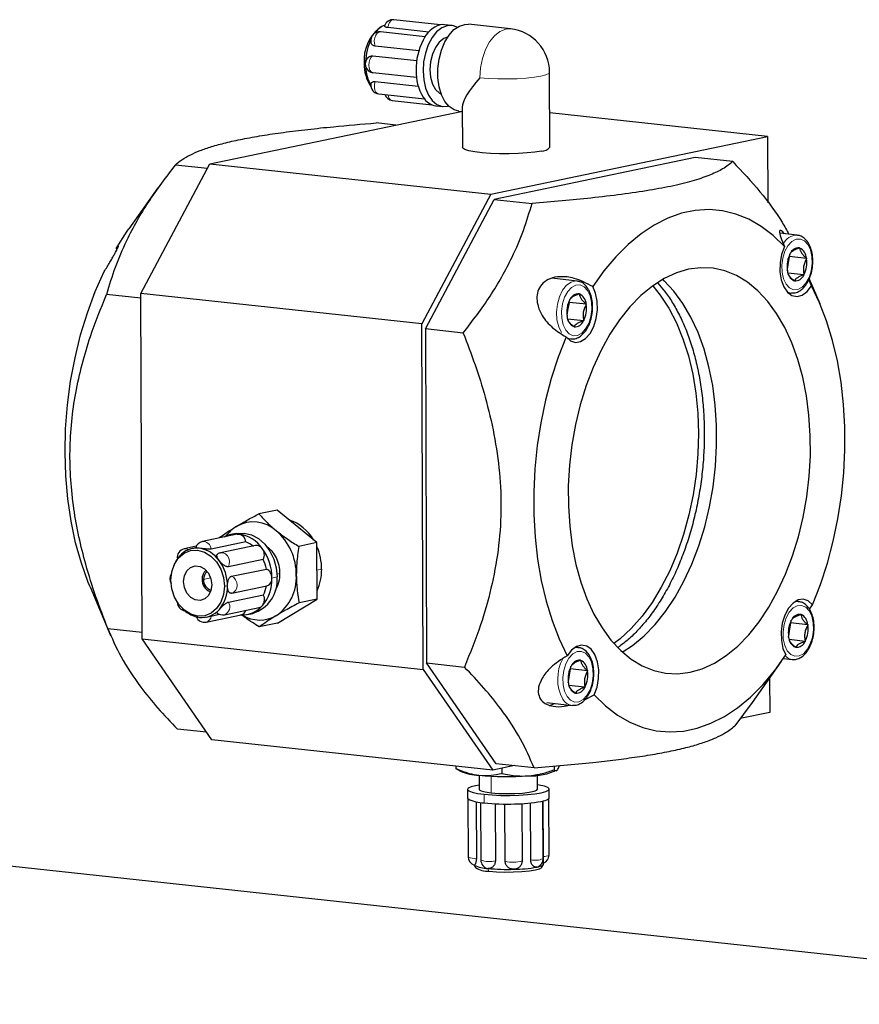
# Model space of a CAD drawing. Header units: millimetres. Extents: x 0 to 2100, y 0 to 1485.
# Tile 31 of 44: x 1498 to 1642, y 1140 to 1309. Entities that reach past the tile are written whole.
import ezdxf

# ---------------------------------------------------------------- set-up
doc = ezdxf.new("R2010")
doc.units = ezdxf.units.MM
doc.header["$LTSCALE"] = 5

msp = doc.modelspace()

# ---------------------------------------------------------------- linework, layer by layer
at = {"color": 7, "linetype": 'Continuous', "lineweight": 25}
for p, q in [((1569.842, 1308.026), (1561.807, 1308.897)), ((1559.644, 1307.667), (1559.284, 1307.443)), ((1567.185, 1305.991), (1559.502, 1306.824)), ((1567.79, 1306.778), (1560.773, 1307.539)), ((1571.738, 1307.918), (1570.531, 1308.049)), ((1581.845, 1307.325), (1574.607, 1308.11)), ((1566.089, 1303.561), (1558.593, 1304.374)), ((1558.202, 1302.698), (1565.729, 1301.882)), ((1565.69, 1298.99), (1558.212, 1299.8)), ((1588.582, 1287.045), (1588.537, 1299.895)), ((1558.615, 1298.29), (1565.985, 1297.491)), ((1559.205, 1296.153), (1567.065, 1295.3)), ((1561.522, 1295.042), (1568.353, 1294.301)), ((1530.189, 1284.161), (1573.365, 1293.157)), ((1569.022, 1294.131), (1570.229, 1294)), ((1572.99, 1293.198), (1573.561, 1293.136)), ((1573.558, 1293.882), (1573.582, 1286.993)), ((1625.984, 1288.833), (1588.562, 1292.89)), ((1562.128, 1290.816), (1558.766, 1291.18)), ((1578.448, 1278.928), (1625.984, 1288.833)), ((1625.984, 1288.833), (1626.023, 1277.496)), ((1613.509, 1285.245), (1579.046, 1278.064)), ((1619.993, 1284.541), (1613.509, 1285.245)), ((1518.375, 1261.915), (1530.189, 1284.161)), ((1524.303, 1283.999), (1529.788, 1283.404)), ((1530.189, 1284.161), (1578.448, 1278.928)), ((1521.296, 1280.031), (1516.331, 1273.009)), ((1578.448, 1278.928), (1566.633, 1256.683)), ((1567.231, 1255.818), (1579.046, 1278.064)), ((1579.046, 1278.064), (1585.53, 1277.361)), ((1631.065, 1271.925), (1628.096, 1272.247)), ((1514.412, 1269.966), (1514.158, 1269.632)), ((1514.158, 1269.632), (1514.265, 1269.444)), ((1631.442, 1269.724), (1631.473, 1269.743)), ((1631.473, 1269.743), (1631.496, 1269.709)), ((1629.695, 1268.259), (1629.463, 1266.839)), ((1629.649, 1268.329), (1629.695, 1268.259)), ((1632.671, 1267.937), (1629.695, 1268.259)), ((1629.802, 1268.656), (1629.811, 1268.709)), ((1629.811, 1268.709), (1629.842, 1268.728)), ((1632.648, 1267.971), (1632.671, 1267.937)), ((1632.671, 1267.937), (1632.662, 1267.883)), ((1629.463, 1266.839), (1629.336, 1266.067)), ((1593.251, 1264.046), (1588.907, 1264.517)), ((1629.346, 1265.868), (1629.355, 1265.921)), ((1629.369, 1265.834), (1629.346, 1265.868)), ((1632.206, 1265.096), (1629.471, 1265.392)), ((1632.206, 1265.096), (1632.175, 1265.076)), ((1632.215, 1265.149), (1632.206, 1265.096)), ((1633.51, 1263.247), (1633.04, 1264.294)), ((1634.971, 1260.145), (1633.133, 1264.499)), ((1630.544, 1264.061), (1630.521, 1264.095)), ((1630.575, 1264.081), (1630.544, 1264.061)), ((1518.377, 1261.115), (1512.488, 1261.754)), ((1566.633, 1256.683), (1518.375, 1261.915)), ((1518.582, 1202.607), (1518.375, 1261.915)), ((1593.628, 1261.845), (1593.659, 1261.864)), ((1593.659, 1261.864), (1593.682, 1261.83)), ((1629.452, 1262.042), (1629.987, 1261.984)), ((1591.881, 1260.38), (1591.648, 1258.96)), ((1591.834, 1260.45), (1591.881, 1260.38)), ((1594.857, 1260.058), (1591.881, 1260.38)), ((1591.988, 1260.776), (1591.997, 1260.83)), ((1591.997, 1260.83), (1592.028, 1260.849)), ((1594.834, 1260.092), (1594.857, 1260.058)), ((1594.857, 1260.058), (1594.848, 1260.004)), ((1591.648, 1258.96), (1591.522, 1258.188)), ((1591.532, 1257.989), (1591.541, 1258.042)), ((1591.554, 1257.955), (1591.532, 1257.989)), ((1594.392, 1257.217), (1591.657, 1257.513)), ((1566.841, 1197.375), (1566.633, 1256.683)), ((1567.231, 1255.818), (1567.432, 1198.487)), ((1573.715, 1255.115), (1567.231, 1255.818)), ((1592.729, 1256.182), (1592.707, 1256.216)), ((1592.761, 1256.202), (1592.729, 1256.182)), ((1594.392, 1257.217), (1594.36, 1257.197)), ((1594.4, 1257.27), (1594.392, 1257.217)), ((1591.638, 1254.163), (1592.173, 1254.105)), ((1541.757, 1224.732), (1538.643, 1224.083)), ((1548.611, 1219.139), (1541.757, 1224.732)), ((1534.93, 1220.573), (1528.937, 1219.324)), ((1534.719, 1220.706), (1533.827, 1220.521)), ((1536.414, 1219.291), (1530.421, 1218.042)), ((1538.064, 1218.641), (1532.071, 1217.393)), ((1548.611, 1219.139), (1545.497, 1218.491)), ((1548.645, 1209.438), (1548.611, 1219.139)), ((1527.89, 1218.504), (1525.815, 1218.071)), ((1527.794, 1218.242), (1527.198, 1218.118)), ((1524.092, 1215.354), (1524.003, 1215.142)), ((1539.387, 1216.261), (1533.394, 1215.012)), ((1533.937, 1213.361), (1539.93, 1214.609)), ((1509.665, 1211.526), (1513.187, 1203.18)), ((1533.416, 1208.928), (1539.409, 1210.177)), ((1533.947, 1210.463), (1533.992, 1210.471)), ((1533.992, 1210.471), (1539.985, 1211.72)), ((1541.825, 1205.328), (1548.645, 1209.438)), ((1548.645, 1209.438), (1545.531, 1208.789)), ((1631.285, 1209.02), (1630.751, 1209.078)), ((1633.173, 1207.693), (1633.702, 1208.485)), ((1525.528, 1207.822), (1525.694, 1207.664)), ((1529.646, 1206.37), (1531.871, 1206.834)), ((1532.71, 1206.767), (1538.703, 1208.016)), ((1536.683, 1206.815), (1537.574, 1207.001)), ((1631.663, 1206.818), (1631.694, 1206.838)), ((1631.694, 1206.838), (1631.716, 1206.804)), ((1529.587, 1205.514), (1535.58, 1206.763)), ((1541.825, 1205.328), (1538.711, 1204.679)), ((1629.915, 1205.354), (1629.683, 1203.933)), ((1629.869, 1205.423), (1629.915, 1205.354)), ((1632.891, 1205.031), (1629.915, 1205.354)), ((1630.023, 1205.75), (1630.032, 1205.803)), ((1630.032, 1205.803), (1630.063, 1205.823)), ((1512.689, 1204.423), (1518.578, 1203.784)), ((1629.683, 1203.933), (1629.557, 1203.161)), ((1632.869, 1205.065), (1632.891, 1205.031)), ((1632.891, 1205.031), (1632.883, 1204.978)), ((1518.582, 1202.607), (1566.841, 1197.375)), ((1530.536, 1185.314), (1518.582, 1202.607)), ((1629.567, 1202.962), (1629.575, 1203.016)), ((1629.589, 1202.928), (1629.567, 1202.962)), ((1632.426, 1202.19), (1629.691, 1202.487)), ((1632.426, 1202.19), (1632.395, 1202.171)), ((1632.435, 1202.243), (1632.426, 1202.19)), ((1593.471, 1201.141), (1592.936, 1201.199)), ((1630.764, 1201.156), (1630.742, 1201.19)), ((1630.795, 1201.175), (1630.764, 1201.156)), ((1567.432, 1198.487), (1573.916, 1197.784)), ((1579.385, 1181.194), (1567.432, 1198.487)), ((1593.848, 1198.939), (1593.88, 1198.959)), ((1593.88, 1198.959), (1593.902, 1198.925)), ((1623.365, 1191.675), (1628.304, 1198.662)), ((1628.707, 1199.241), (1630.207, 1199.078)), ((1566.841, 1197.375), (1578.794, 1180.082)), ((1592.101, 1197.475), (1591.869, 1196.054)), ((1592.055, 1197.544), (1592.101, 1197.475)), ((1595.077, 1197.152), (1592.101, 1197.475)), ((1592.208, 1197.871), (1592.217, 1197.924)), ((1592.217, 1197.924), (1592.248, 1197.944)), ((1595.054, 1197.186), (1595.077, 1197.152)), ((1595.077, 1197.152), (1595.068, 1197.098)), ((1591.869, 1196.054), (1591.742, 1195.282)), ((1591.752, 1195.083), (1591.761, 1195.137)), ((1591.775, 1195.049), (1591.752, 1195.083)), ((1626.31, 1195.84), (1626.33, 1189.986)), ((1594.612, 1194.311), (1591.877, 1194.607)), ((1592.95, 1193.277), (1592.927, 1193.311)), ((1592.981, 1193.296), (1592.95, 1193.277)), ((1594.612, 1194.311), (1594.581, 1194.291)), ((1594.621, 1194.364), (1594.612, 1194.311)), ((1588.05, 1191.67), (1592.393, 1191.199)), ((1594.635, 1192.212), (1596.197, 1192.991)), ((1623.351, 1191.685), (1620.332, 1187.672)), ((1626.33, 1189.986), (1621.282, 1188.934)), ((1529.657, 1186.586), (1524.642, 1187.129)), ((1578.794, 1180.082), (1530.536, 1185.314)), ((1714.745, 1139.888), (1316.61, 1183.056)), ((1572.454, 1180.769), (1572.456, 1180.391)), ((1572.625, 1180.271), (1572.456, 1180.391)), ((1572.613, 1180.249), (1573.262, 1179.895)), ((1582.508, 1180.855), (1578.794, 1180.082)), ((1585.869, 1180.491), (1579.385, 1181.194)), ((1580.347, 1180.405), (1580.35, 1179.535)), ((1589.346, 1180.785), (1589.348, 1180.159)), ((1576.46, 1179.206), (1576.468, 1176.788)), ((1586.468, 1176.823), (1586.46, 1179.242)), ((1574.468, 1176.781), (1574.473, 1175.298)), ((1588.473, 1175.347), (1588.468, 1176.83)), ((1574.535, 1175.159), (1574.569, 1165.205)), ((1587.432, 1164.879), (1587.397, 1174.778)), ((1587.48, 1165.285), (1587.446, 1174.79)), ((1588.447, 1165.501), (1588.413, 1175.208)), ((1575.939, 1174.655), (1575.973, 1164.984)), ((1576.706, 1174.53), (1576.74, 1164.667)), ((1579.196, 1174.312), (1579.23, 1164.505)), ((1580.923, 1164.447), (1580.889, 1174.264)), ((1583.788, 1174.33), (1583.822, 1164.523)), ((1585.317, 1164.664), (1585.283, 1174.446)), ((1575.571, 1163.796), (1575.826, 1163.364)), ((1587.204, 1163.404), (1587.49, 1163.896)), ((1587.513, 1163.976), (1587.512, 1164.288))]:
    msp.add_line(p, q, dxfattribs=at)
at = {"color": 8, "linetype": 'Continuous', "lineweight": 18}
for p, q in [((1542.248, 1213.851), (1541.76, 1213.749)), ((1549.414, 1214.58), (1548.628, 1214.416)), ((1529.134, 1212.826), (1530.349, 1213.079)), ((1541.777, 1213.243), (1540.885, 1213.057)), ((1533.248, 1211.721), (1532.719, 1211.684)), ((1578.487, 1179.049), (1578.497, 1176.186)), ((1577.309, 1175.938), (1577.314, 1174.456)), ((1577.948, 1163.212), (1578.121, 1162.754))]:
    msp.add_line(p, q, dxfattribs=at)
at = {"color": 8, "linetype": 'Continuous', "lineweight": 18, "flags": 128}
for points in [[(1560.773, 1307.539), (1560.884, 1308.027), (1561.082, 1308.444), (1561.344, 1308.743), (1561.64, 1308.889), (1561.807, 1308.897)], [(1558.593, 1304.374), (1558.474, 1304.81), (1558.453, 1305.306), (1558.534, 1305.805), (1558.706, 1306.249), (1558.951, 1306.59), (1559.24, 1306.787), (1559.502, 1306.824)], [(1576.581, 1298.941), (1576.687, 1300.614), (1577.011, 1302.249), (1577.537, 1303.765), (1578.238, 1305.086), (1579.08, 1306.146), (1580.02, 1306.89), (1581.011, 1307.283), (1581.845, 1307.325)], [(1558.212, 1299.8), (1557.933, 1299.929), (1557.706, 1300.214), (1557.558, 1300.62), (1557.505, 1301.103), (1557.554, 1301.607), (1557.699, 1302.075), (1557.924, 1302.453), (1558.202, 1302.698)], [(1588.537, 1299.895), (1588.406, 1299.683), (1587.91, 1299.438), (1587.069, 1299.215), (1585.926, 1299.025), (1584.538, 1298.877), (1582.975, 1298.779), (1581.314, 1298.735), (1579.639, 1298.749), (1578.035, 1298.818), (1576.581, 1298.941)], [(1559.205, 1296.153), (1558.987, 1296.226), (1558.741, 1296.464), (1558.565, 1296.837), (1558.481, 1297.301), (1558.499, 1297.805), (1558.615, 1298.29)], [(1629.137, 1263.492), (1628.698, 1264.406), (1628.447, 1265.522), (1628.403, 1266.75), (1628.571, 1267.99), (1628.936, 1269.143), (1629.468, 1270.113), (1630.126, 1270.824), (1630.855, 1271.217), (1631.597, 1271.26), (1632.291, 1270.95), (1632.881, 1270.313), (1633.319, 1269.399), (1633.57, 1268.282), (1633.614, 1267.054), (1633.446, 1265.814), (1633.082, 1264.662), (1632.549, 1263.691), (1631.891, 1262.981), (1631.162, 1262.588), (1630.421, 1262.545), (1629.727, 1262.854), (1629.137, 1263.492)], [(1590.584, 1255.2), (1590.104, 1256.188), (1589.816, 1257.39), (1589.744, 1258.717), (1589.891, 1260.071), (1590.248, 1261.351), (1590.788, 1262.462), (1591.47, 1263.322), (1592.244, 1263.867), (1593.053, 1264.056), (1593.209, 1264.05)], [(1591.322, 1255.613), (1590.884, 1256.527), (1590.633, 1257.643), (1590.589, 1258.871), (1590.756, 1260.111), (1591.121, 1261.264), (1591.654, 1262.234), (1592.312, 1262.945), (1593.041, 1263.338), (1593.782, 1263.381), (1594.476, 1263.071), (1595.066, 1262.433), (1595.505, 1261.52), (1595.756, 1260.403), (1595.799, 1259.175), (1595.632, 1257.935), (1595.267, 1256.783), (1594.734, 1255.812), (1594.077, 1255.102), (1593.348, 1254.709), (1592.606, 1254.666), (1591.912, 1254.975), (1591.322, 1255.613)], [(1630.04, 1261.979), (1629.786, 1262.018), (1629.291, 1262.211)], [(1592.226, 1254.1), (1591.972, 1254.139), (1591.477, 1254.332)], [(1533.394, 1215.012), (1533.552, 1215.456), (1533.576, 1215.952), (1533.463, 1216.446), (1533.226, 1216.88), (1532.893, 1217.205), (1532.5, 1217.385), (1532.094, 1217.397), (1532.071, 1217.393)], [(1533.992, 1210.471), (1534.324, 1210.609), (1534.629, 1210.907), (1534.826, 1211.323), (1534.893, 1211.809), (1534.822, 1212.31), (1534.622, 1212.768), (1534.315, 1213.133), (1533.937, 1213.361)], [(1630.557, 1208.947), (1631.088, 1209.03), (1631.244, 1209.024)], [(1629.357, 1200.586), (1628.919, 1201.5), (1628.667, 1202.617), (1628.624, 1203.845), (1628.791, 1205.085), (1629.156, 1206.237), (1629.689, 1207.208), (1630.346, 1207.918), (1631.076, 1208.311), (1631.817, 1208.354), (1632.511, 1208.045), (1633.101, 1207.407), (1633.539, 1206.493), (1633.791, 1205.377), (1633.834, 1204.149), (1633.667, 1202.908), (1633.302, 1201.756), (1632.769, 1200.786), (1632.112, 1200.075), (1631.382, 1199.682), (1630.641, 1199.639), (1629.947, 1199.949), (1629.357, 1200.586)], [(1591.543, 1192.707), (1591.104, 1193.621), (1590.853, 1194.737), (1590.809, 1195.965), (1590.977, 1197.206), (1591.342, 1198.358), (1591.874, 1199.329), (1592.532, 1200.039), (1593.261, 1200.432), (1594.003, 1200.475), (1594.697, 1200.166), (1595.287, 1199.528), (1595.725, 1198.614), (1595.976, 1197.498), (1596.02, 1196.27), (1595.853, 1195.029), (1595.488, 1193.877), (1594.955, 1192.907), (1594.297, 1192.196), (1593.568, 1191.803), (1592.827, 1191.76), (1592.133, 1192.07), (1591.543, 1192.707)], [(1592.742, 1201.068), (1593.273, 1201.151), (1593.429, 1201.145)]]:
    msp.add_lwpolyline(points, dxfattribs=at)
at = {"color": 7, "linetype": 'Continuous', "lineweight": 25, "flags": 128}
for points in [[(1572.684, 1307.616), (1571.885, 1307.898), (1570.959, 1307.879), (1570.034, 1307.512), (1569.157, 1306.817), (1568.371, 1305.829), (1567.716, 1304.596), (1567.225, 1303.181), (1566.923, 1301.654), (1566.824, 1300.093)], [(1572.99, 1293.198), (1572.173, 1293.423), (1571.319, 1293.997), (1570.581, 1294.882), (1569.993, 1296.036), (1569.583, 1297.407), (1569.371, 1298.929), (1569.365, 1300.532), (1569.567, 1302.141), (1569.966, 1303.68), (1570.545, 1305.078), (1571.276, 1306.269), (1572.125, 1307.197), (1573.052, 1307.82), (1574.014, 1308.107), (1574.607, 1308.11)], [(1570.531, 1308.049), (1570.16, 1308.061), (1569.752, 1308.009)], [(1571.027, 1305.913), (1570.362, 1305.672), (1569.601, 1305.063), (1568.943, 1304.149), (1568.436, 1302.998), (1568.118, 1301.697), (1568.012, 1300.34)], [(1566.824, 1300.093), (1566.933, 1298.575), (1567.246, 1297.176), (1567.746, 1295.968), (1568.409, 1295.009), (1569.2, 1294.349), (1570.081, 1294.021), (1571.007, 1294.04), (1571.218, 1294.093)], [(1568.012, 1300.34), (1568.127, 1299.03), (1568.454, 1297.862), (1568.968, 1296.925), (1569.632, 1296.286), (1569.964, 1296.111)], [(1587.114, 1286.365), (1586.015, 1286.181), (1584.686, 1286.036), (1583.187, 1285.936), (1581.591, 1285.888), (1579.97, 1285.892), (1578.402, 1285.949), (1576.959, 1286.057), (1575.708, 1286.209), (1574.709, 1286.399), (1574.008, 1286.618), (1573.638, 1286.855), (1573.582, 1286.993)], [(1628.87, 1269.96), (1626.937, 1271.839), (1624.892, 1273.404), (1622.75, 1274.64), (1620.528, 1275.54), (1618.243, 1276.095), (1615.915, 1276.302), (1613.559, 1276.159), (1611.196, 1275.666), (1608.843, 1274.829), (1606.519, 1273.652), (1604.242, 1272.147), (1602.03, 1270.323), (1599.9, 1268.196), (1597.868, 1265.782), (1595.951, 1263.1)], [(1514.158, 1269.632), (1516.039, 1272.59), (1516.331, 1273.009)], [(1628.87, 1269.96), (1628.379, 1268.618), (1628.109, 1267.145), (1628.08, 1265.651), (1628.295, 1264.249), (1628.737, 1263.042), (1629.373, 1262.122), (1630.155, 1261.557), (1631.026, 1261.39), (1631.919, 1261.633), (1632.768, 1262.268), (1633.51, 1263.247)], [(1612.412, 1266.071), (1610.309, 1265.456), (1608.228, 1264.491), (1606.192, 1263.188), (1604.221, 1261.559), (1602.335, 1259.621), (1600.553, 1257.395), (1598.895, 1254.903), (1597.376, 1252.17), (1596.013, 1249.225), (1594.82, 1246.098), (1593.808, 1242.821), (1592.989, 1239.427), (1592.37, 1235.952), (1591.958, 1232.431), (1591.757, 1228.9), (1591.769, 1225.395), (1591.995, 1221.953), (1592.431, 1218.608), (1593.073, 1215.396), (1593.915, 1212.349), (1594.948, 1209.497), (1596.162, 1206.872), (1597.543, 1204.499), (1599.079, 1202.402), (1600.752, 1200.604), (1602.547, 1199.123), (1604.443, 1197.974), (1606.423, 1197.168), (1608.466, 1196.715), (1610.55, 1196.618), (1612.655, 1196.879), (1614.758, 1197.495), (1616.838, 1198.459), (1618.875, 1199.763), (1620.846, 1201.391), (1622.732, 1203.329), (1624.513, 1205.555), (1626.172, 1208.047), (1627.69, 1210.78), (1629.053, 1213.725), (1630.247, 1216.852), (1631.258, 1220.129), (1632.078, 1223.523), (1632.697, 1226.998), (1633.109, 1230.52), (1633.31, 1234.05), (1633.297, 1237.555), (1633.072, 1240.997), (1632.636, 1244.342), (1631.994, 1247.554), (1631.151, 1250.602), (1630.118, 1253.453), (1628.905, 1256.078), (1627.523, 1258.452), (1625.988, 1260.548), (1624.314, 1262.346), (1622.52, 1263.827), (1620.623, 1264.976), (1618.643, 1265.782), (1616.601, 1266.235), (1614.517, 1266.332), (1612.412, 1266.071)], [(1629.463, 1266.839), (1629.398, 1266.521), (1629.32, 1266.247)], [(1509.665, 1211.526), (1509.351, 1212.288), (1508.166, 1215.601), (1507.18, 1219.117), (1506.401, 1222.809), (1505.835, 1226.646), (1505.489, 1230.595), (1505.363, 1234.625), (1505.46, 1238.7), (1505.779, 1242.788), (1506.316, 1246.854), (1507.068, 1250.865), (1508.028, 1254.788), (1509.189, 1258.589), (1510.54, 1262.237), (1512.07, 1265.701)], [(1601.021, 1200.355), (1602.789, 1201.507), (1604.76, 1203.135), (1606.646, 1205.073), (1608.427, 1207.299), (1610.086, 1209.792), (1611.604, 1212.524), (1612.967, 1215.469), (1614.16, 1218.596), (1615.172, 1221.874), (1615.991, 1225.267), (1616.61, 1228.742), (1617.022, 1232.264), (1617.223, 1235.795), (1617.211, 1239.299), (1616.986, 1242.741), (1616.55, 1246.086), (1615.907, 1249.298), (1615.065, 1252.346), (1614.032, 1255.197), (1612.819, 1257.822), (1611.437, 1260.196), (1609.902, 1262.292), (1608.228, 1264.09), (1607.959, 1264.339)], [(1591.365, 1254.465), (1592.112, 1253.796), (1592.965, 1253.516), (1593.859, 1253.646), (1594.727, 1254.176), (1595.504, 1255.065), (1596.133, 1256.249), (1596.565, 1257.638), (1596.77, 1259.128), (1596.731, 1260.607), (1596.451, 1261.965), (1595.951, 1263.1)], [(1606.252, 1263.231), (1607.551, 1261.62), (1609.011, 1259.382), (1610.31, 1256.88), (1611.435, 1254.138), (1612.374, 1251.185), (1613.117, 1248.051), (1613.657, 1244.768), (1613.988, 1241.37), (1614.107, 1237.893)], [(1633.702, 1208.485), (1635.062, 1211.973), (1636.245, 1215.613), (1637.244, 1219.377), (1638.05, 1223.236), (1638.656, 1227.159), (1639.058, 1231.116), (1639.253, 1235.075), (1639.239, 1239.007), (1639.017, 1242.879), (1638.587, 1246.663), (1637.955, 1250.328), (1637.123, 1253.845), (1636.1, 1257.188), (1634.892, 1260.33), (1633.51, 1263.247)], [(1591.648, 1258.96), (1591.583, 1258.642), (1591.506, 1258.368)], [(1591.365, 1254.465), (1590.005, 1250.977), (1588.821, 1247.337), (1587.823, 1243.573), (1587.017, 1239.714), (1586.411, 1235.791), (1586.009, 1231.834), (1585.814, 1227.875), (1585.828, 1223.943), (1586.05, 1220.071), (1586.479, 1216.287), (1587.112, 1212.622), (1587.943, 1209.105), (1588.967, 1205.762), (1590.174, 1202.62), (1591.557, 1199.704)], [(1614.107, 1237.893), (1614.013, 1234.37), (1613.706, 1230.84), (1613.19, 1227.337), (1612.469, 1223.898), (1611.553, 1220.558), (1610.449, 1217.352), (1609.169, 1214.312), (1607.726, 1211.47), (1606.136, 1208.854), (1604.414, 1206.491), (1602.578, 1204.407), (1600.647, 1202.622), (1599.592, 1201.803)], [(1534.719, 1220.706), (1534.87, 1220.735), (1536.122, 1220.773), (1537.376, 1220.464), (1538.568, 1219.823), (1539.638, 1218.883), (1540.533, 1217.69), (1541.209, 1216.306), (1541.63, 1214.798), (1541.777, 1213.243)], [(1534.93, 1220.573), (1535.027, 1220.588), (1535.231, 1220.587)], [(1523.531, 1212.68), (1523.683, 1214.124), (1524.137, 1215.436), (1524.863, 1216.526), (1525.811, 1217.32), (1526.917, 1217.764), (1528.105, 1217.828), (1529.295, 1217.506), (1530.405, 1216.822), (1531.359, 1215.822), (1532.093, 1214.574), (1532.557, 1213.162), (1532.719, 1211.684)], [(1525.712, 1212.444), (1525.854, 1213.442), (1526.27, 1214.289), (1526.909, 1214.881), (1527.696, 1215.148), (1528.534, 1215.057), (1529.322, 1214.62), (1529.967, 1213.888), (1530.389, 1212.951), (1530.538, 1211.921)], [(1532.719, 1211.684), (1532.567, 1210.24), (1532.113, 1208.928), (1531.387, 1207.838), (1530.439, 1207.044), (1529.333, 1206.6), (1528.145, 1206.537), (1526.955, 1206.858), (1525.845, 1207.542), (1524.891, 1208.542), (1524.157, 1209.791), (1523.693, 1211.202), (1523.531, 1212.68)], [(1530.538, 1211.921), (1530.396, 1210.922), (1529.98, 1210.076), (1529.34, 1209.483), (1528.554, 1209.216), (1527.716, 1209.307), (1526.927, 1209.745), (1526.283, 1210.477), (1525.861, 1211.414), (1525.712, 1212.444)], [(1633.702, 1208.485), (1632.954, 1209.154), (1632.102, 1209.434), (1631.208, 1209.304), (1630.34, 1208.775), (1629.563, 1207.885), (1628.934, 1206.701), (1628.501, 1205.312), (1628.297, 1203.823), (1628.336, 1202.343), (1628.616, 1200.985), (1629.116, 1199.85)], [(1629.683, 1203.933), (1629.618, 1203.615), (1629.54, 1203.341)], [(1596.197, 1192.991), (1596.688, 1194.332), (1596.958, 1195.805), (1596.986, 1197.299), (1596.772, 1198.701), (1596.33, 1199.908), (1595.694, 1200.828), (1594.912, 1201.393), (1594.041, 1201.56), (1593.148, 1201.317), (1592.298, 1200.683), (1591.557, 1199.704)], [(1596.197, 1192.991), (1598.13, 1191.111), (1600.175, 1189.547), (1602.317, 1188.31), (1604.539, 1187.41), (1606.823, 1186.855), (1609.152, 1186.648), (1611.507, 1186.791), (1613.871, 1187.284), (1616.224, 1188.121), (1618.548, 1189.298), (1620.825, 1190.803), (1623.037, 1192.627), (1625.167, 1194.754), (1627.199, 1197.168), (1629.116, 1199.85)], [(1591.869, 1196.054), (1591.804, 1195.736), (1591.726, 1195.462)], [(1588.454, 1191.178), (1588.608, 1191.204), (1589.389, 1191.525)], [(1576.466, 1177.529), (1575.838, 1177.416), (1575.054, 1177.207), (1574.591, 1176.979), (1574.473, 1176.742), (1574.706, 1176.508), (1575.278, 1176.289), (1576.16, 1176.096), (1577.309, 1175.938)], [(1576.468, 1176.788), (1576.483, 1176.729), (1576.795, 1176.52), (1577.485, 1176.334), (1578.497, 1176.186)], [(1577.309, 1175.938), (1578.666, 1175.824), (1580.164, 1175.759), (1581.727, 1175.747), (1583.277, 1175.787), (1584.736, 1175.879), (1586.032, 1176.017), (1587.098, 1176.195), (1587.883, 1176.403), (1588.346, 1176.631), (1588.463, 1176.868), (1588.231, 1177.102), (1587.659, 1177.321), (1586.776, 1177.514), (1586.466, 1177.564)], [(1578.497, 1176.186), (1579.751, 1176.088), (1581.143, 1176.049), (1582.562, 1176.07), (1583.892, 1176.151), (1585.026, 1176.285), (1585.872, 1176.462), (1586.361, 1176.666), (1586.468, 1176.823)], [(1574.473, 1175.298), (1574.483, 1175.244), (1574.551, 1175.141)], [(1587.104, 1174.712), (1587.484, 1174.8), (1587.807, 1174.893), (1588.069, 1174.99), (1588.267, 1175.09), (1588.4, 1175.193), (1588.466, 1175.296), (1588.473, 1175.347)], [(1578.121, 1162.754), (1579.426, 1162.649), (1580.873, 1162.599), (1582.364, 1162.609), (1583.796, 1162.676), (1585.074, 1162.797), (1586.109, 1162.963), (1586.831, 1163.163), (1587.19, 1163.383), (1587.204, 1163.404)], [(1586.339, 1163.432), (1586.665, 1163.507), (1586.942, 1163.587), (1587.166, 1163.67), (1587.336, 1163.756), (1587.45, 1163.844), (1587.507, 1163.933), (1587.513, 1163.976)]]:
    msp.add_lwpolyline(points, dxfattribs=at)
at = {"color": 7, "linetype": 'Continuous', "lineweight": 25}
for centre, radius, start, end in [((1561.645, 1307.406), 1.5, 83.81187, 162.59804), ((1563.675, 1302.03), 6.97, 129.05338, 184.94438), ((1559.34, 1305.332), 1.5, 83.81187, 191.12336), ((1561.651, 1304.383), 3.837, 111.42549, 145.11897), ((1571.178, 1303.474), 4.754, 107.45283, 156.49584), ((1581.037, 1299.869), 7.5, 0.20076, 83.81187), ((1566.542, 1301.458), 9.578, 155.20677, 178.26489), ((1576.72, 1300.346), 11.103, 153.09522, 180.63127), ((1558.396, 1301.289), 1.5, 126.81737, 260.90689), ((1563.095, 1301.114), 6.372, 177.16539, 215.05121), ((1564.11, 1301.069), 7.136, 182.188, 208.97291), ((1573.969, 1299.964), 8.355, 178.21795, 211.6074), ((1559.367, 1297.644), 1.5, 172.04482, 263.81187), ((1561.684, 1296.533), 1.5, 199.29365, 263.81187), ((1569.451, 1297.116), 3.015, 210.51529, 261.83236), ((1587.178, 1288.151), 1.787, 267.95946, 321.78255), ((1631.305, 1268.162), 1.568, 84.96245, 158.81698), ((1630.606, 1267.868), 2.045, 2.86753, 64.20583), ((1633.903, 1266.581), 4.595, 153.16097, 188.25182), ((1625.385, 1267.515), 4.134, 350.58998, 5.40948), ((1628.115, 1267.224), 4.595, 333.16097, 8.25182), ((1631.411, 1265.936), 2.045, 182.86753, 244.20583), ((1630.713, 1265.643), 1.568, 264.96245, 338.81698), ((1593.49, 1260.283), 1.568, 84.96245, 158.81698), ((1592.792, 1259.989), 2.045, 2.86753, 64.20583), ((1596.088, 1258.702), 4.595, 153.16097, 188.25182), ((1587.57, 1259.636), 4.134, 350.58998, 5.40948), ((1590.3, 1259.345), 4.595, 333.16097, 8.25182), ((1593.597, 1258.057), 2.045, 182.86753, 244.20583), ((1592.898, 1257.764), 1.568, 264.96245, 338.81698), ((1537.689, 1216.841), 5.863, 47.9094, 119.71434), ((1541.542, 1215.917), 7.46, 29.80235, 71.77318), ((1534.739, 1216.146), 4.468, 83.68136, 117.78463), ((1538.081, 1216.555), 6.31, 121.51437, 144.19618), ((1534.932, 1219.126), 1.492, 6.3641, 78.42028), ((1534.383, 1214.747), 5.901, 34.96417, 81.7384), ((1535.06, 1213.64), 10.003, 359.4609, 49.02821), ((1529.243, 1217.856), 1.5, 101.76984, 165.38494), ((1534.444, 1214.642), 5.05, 49.66372, 67.03885), ((1538.238, 1217.476), 1.178, 33.63688, 98.5192), ((1526.121, 1216.603), 1.5, 101.76984, 189.38509), ((1527.999, 1214.249), 3.947, 84.15623, 139.57905), ((1527.674, 1213.169), 5.058, 34.96417, 81.7384), ((1532.377, 1215.924), 1.5, 101.76984, 123.39948), ((1537.796, 1217.059), 1.78, 333.35174, 36.92777), ((1532.312, 1213.05), 8.574, 0.0494, 36.32567), ((1536.473, 1213.939), 5.775, 359.12364, 53.75677), ((1539.423, 1214.536), 9.991, 0.24831, 23.09799), ((1528.96, 1213.338), 5.269, 138.80935, 157.50205), ((1525.899, 1211.715), 7.349, 0.0494, 36.32567), ((1532.628, 1213.125), 7.451, 11.48955, 24.88552), ((1524.839, 1212.899), 1.5, 144.68389, 211.19513), ((1530.757, 1212.954), 1.867, 129.54494, 183.1265), ((1530.702, 1212.916), 1.571, 126.79087, 183.30873), ((1539.238, 1213.113), 1.648, 358.05342, 65.19039), ((1537.087, 1213.725), 5.163, 328.12402, 1.39498), ((1540.782, 1214.45), 8.634, 335.53381, 0.86143), ((1531.013, 1212.742), 2.123, 177.03999, 251.26985), ((1530.92, 1212.727), 1.788, 176.83414, 253.80487), ((1535.832, 1212.71), 5.969, 286.9757, 5.12788), ((1533.838, 1212.858), 7.051, 320.18812, 1.62099), ((1539.615, 1212.941), 1.276, 286.86947, 5.23412), ((1537.197, 1213.124), 7.877, 304.59998, 3.06928), ((1527.207, 1211.55), 6.044, 320.18812, 1.62099), ((1537.919, 1209.38), 1.69, 322.18033, 28.14924), ((1533.974, 1212.918), 6.087, 333.237, 348.57211), ((1526.148, 1208.914), 1.5, 180.20076, 262.766), ((1529.101, 1211.126), 4.857, 225.4587, 262.21001), ((1528.845, 1210.239), 3.947, 264.15623, 319.57905), ((1532.404, 1208.236), 1.5, 231.71631, 281.76984), ((1535.746, 1211.332), 4.608, 266.21207, 319.57106), ((1535.307, 1207.857), 1.128, 284.02306, 343.32257), ((1538.491, 1209), 1.006, 282.17392, 319.30187), ((1631.525, 1205.256), 1.568, 84.96245, 158.81698), ((1630.827, 1204.963), 2.045, 2.86753, 64.20583), ((1529.281, 1206.983), 1.5, 202.3961, 281.76984), ((1538.793, 1211.513), 5.659, 237.8481, 300.56076), ((1634.123, 1203.675), 4.595, 153.16097, 188.25182), ((1625.605, 1204.609), 4.134, 350.58998, 5.40948), ((1628.335, 1204.318), 4.595, 333.16097, 8.25182), ((1631.631, 1203.031), 2.045, 182.86753, 244.20583), ((1630.933, 1202.737), 1.568, 264.96245, 338.81698), ((1593.711, 1197.377), 1.568, 84.96245, 158.81698), ((1593.012, 1197.084), 2.045, 2.86753, 64.20583), ((1596.309, 1195.796), 4.595, 153.16097, 188.25182), ((1587.791, 1196.73), 4.134, 350.58998, 5.40948), ((1590.521, 1196.439), 4.595, 333.16097, 8.25182), ((1593.817, 1195.152), 2.045, 182.86753, 244.20583), ((1593.119, 1194.858), 1.568, 264.96245, 338.81698), ((1576.801, 1188.616), 9.412, 247.91542, 267.59406), ((1585.27, 1189.735), 10.647, 267.74813, 295.79155), ((1581.323, 1229.82), 50.846, 264.45001, 273.97934), ((1577.39, 1180.672), 6.216, 242.82974, 269.30204), ((1582.191, 1202.174), 27.898, 270.66148, 280.14148), ((1581.293, 1214.682), 40.422, 264.35163, 271.73085), ((1576.069, 1165.211), 1.5, 180.20076, 251.86129), ((1578.24, 1164.672), 1.5, 180.20076, 258.07922), ((1585.932, 1164.873), 1.5, 288.24334, 0.20076), ((1586.947, 1165.495), 1.5, 292.1473, 0.20076), ((1578.013, 1168.54), 5.328, 242.82974, 269.30204), ((1577.848, 1166.344), 3.601, 235.8458, 274.35161), ((1581.358, 1197.691), 34.648, 264.35163, 271.73085), ((1582.129, 1186.971), 23.912, 270.66148, 280.14148)]:
    msp.add_arc(centre, radius, start, end, dxfattribs=at)
at = {"color": 8, "linetype": 'Continuous', "lineweight": 18}
for centre, radius, start, end in [((1561.788, 1295.97), 0.966, 179.56169, 253.98342), ((1631.036, 1269.301), 2.629, 90.27028, 154.04016), ((1529.059, 1217.965), 1.365, 3.25495, 95.10385), ((1526.011, 1217.047), 1.042, 57.70181, 100.84309), ((1532.197, 1208.13), 1.456, 290.60797, 33.20795), ((1529.292, 1206.651), 1.175, 284.56901, 354.57579), ((1597.219, 1195.747), 7.285, 151.62909, 208.29235), ((1630.462, 1201.056), 1.993, 223.2392, 264.20256), ((1592.693, 1193.337), 2.157, 208.89671, 263.42594), ((1575.566, 1166.958), 2.016, 240.39526, 281.64724), ((1578.228, 1168.321), 3.946, 247.84674, 284.70948), ((1586.003, 1168.436), 3.834, 259.69583, 291.88522), ((1587.685, 1166.642), 1.373, 261.40445, 303.73579), ((1582.243, 1169.449), 5.173, 255.21968, 287.77856)]:
    msp.add_arc(centre, radius, start, end, dxfattribs=at)
at = {"color": 7, "linetype": 'Continuous', "lineweight": 25}
msp.add_ellipse((1581.037, 1299.869), major_axis=(7.289, 6.565), ratio=0.2550824, start_param=1.9833196, end_param=2.9173158, dxfattribs=at)
for points, knots in [([(1560.773, 1307.539), (1560.701, 1307.549), (1560.556, 1307.57), (1560.391, 1307.626), (1560.276, 1307.694), (1560.202, 1307.774), (1560.228, 1307.824), (1560.241, 1307.851)], [0, 0, 0, 0, 0.19711893, 0.39431914, 0.59141031, 0.78689872, 1, 1, 1, 1]), ([(1558.593, 1304.374), (1558.519, 1304.387), (1558.371, 1304.414), (1558.181, 1304.521), (1558.03, 1304.669), (1557.913, 1304.842), (1557.901, 1304.983), (1557.895, 1305.05)], [0, 0, 0, 0, 0.2050922, 0.410269, 0.6153324, 0.8187281, 1, 1, 1, 1]), ([(1557.5, 1302.487), (1557.51, 1302.496), (1557.583, 1302.562), (1557.744, 1302.636), (1557.972, 1302.707), (1558.126, 1302.701), (1558.202, 1302.698)], [0, 0, 0, 0, 0.0509957, 0.3673424, 0.6836706, 1, 1, 1, 1]), ([(1557.907, 1297.848), (1557.914, 1297.916), (1557.926, 1298.038), (1558.052, 1298.167), (1558.204, 1298.253), (1558.392, 1298.301), (1558.541, 1298.294), (1558.615, 1298.29)], [0, 0, 0, 0, 0.2371867, 0.426613, 0.6177492, 0.8088742, 1, 1, 1, 1]), ([(1524.303, 1283.999), (1524.652, 1284.29), (1525.352, 1284.873), (1526.783, 1285.686), (1528.49, 1286.437), (1530.477, 1287.127), (1532.902, 1287.795), (1535.793, 1288.435), (1539.124, 1289.029), (1542.876, 1289.582), (1546.992, 1290.086), (1552.25, 1290.638), (1556.289, 1290.974), (1558.766, 1291.18)], [0, 0, 0, 0, 0.096085, 0.1925753, 0.2729303, 0.3532618, 0.4361651, 0.5190555, 0.603222, 0.6874087, 0.7745307, 0.8616833, 1, 1, 1, 1]), ([(1619.993, 1284.541), (1619.474, 1284.123), (1618.526, 1283.359), (1616.286, 1282.278), (1613.521, 1281.304), (1610.021, 1280.403), (1605.764, 1279.599), (1600.968, 1278.893), (1595.891, 1278.294), (1590.717, 1277.786), (1587.259, 1277.503), (1585.53, 1277.361)], [0, 0, 0, 0, 0.1383552, 0.2525617, 0.3670342, 0.48094, 0.5895057, 0.6985826, 0.8073707, 0.9036698, 1, 1, 1, 1]), ([(1619.993, 1284.541), (1621.601, 1282.823), (1624.851, 1279.351), (1627.943, 1275.153), (1629.257, 1272.767), (1629.635, 1272.081)], [0, 0, 0, 0, 0.4109852, 0.8305902, 1, 1, 1, 1]), ([(1524.303, 1283.999), (1522.701, 1281.901), (1519.462, 1277.662), (1516.153, 1271.694), (1513.856, 1266.356), (1512.946, 1263.293), (1512.488, 1261.754)], [0, 0, 0, 0, 0.2926115, 0.59136, 0.794662, 1, 1, 1, 1]), ([(1573.715, 1255.115), (1575.317, 1257.213), (1578.556, 1261.452), (1581.865, 1267.42), (1584.162, 1272.758), (1585.072, 1275.821), (1585.53, 1277.361)], [0, 0, 0, 0, 0.2926115, 0.59136, 0.794662, 1, 1, 1, 1]), ([(1628.82, 1272.169), (1628.736, 1272.277), (1628.473, 1272.612), (1628.16, 1272.805), (1627.964, 1272.603), (1628.156, 1271.643), (1628.632, 1270.522), (1628.87, 1269.96)], [0, 0, 0, 0, 0.0701227, 0.2172582, 0.4293702, 0.713685, 1, 1, 1, 1]), ([(1630.056, 1262.004), (1630.275, 1261.996), (1630.767, 1261.98), (1631.507, 1262.321), (1632.222, 1262.918), (1632.843, 1263.776), (1633.33, 1264.844), (1633.647, 1266.052), (1633.772, 1267.317), (1633.698, 1268.56), (1633.424, 1269.709), (1632.955, 1270.699), (1632.325, 1271.412), (1631.651, 1271.84), (1631.198, 1271.877), (1631.009, 1271.893)], [0, 0, 0, 0, 0.0603238, 0.1351245, 0.2122828, 0.2931417, 0.3757192, 0.4582127, 0.5405883, 0.6231609, 0.7062255, 0.7901897, 0.8749536, 0.948072, 1, 1, 1, 1]), ([(1512.07, 1265.701), (1512.23, 1265.933), (1512.504, 1266.328), (1513.017, 1267.183), (1513.443, 1267.929), (1513.811, 1268.593), (1514.111, 1269.152), (1514.335, 1269.589), (1514.49, 1269.915), (1514.558, 1270.086), (1514.512, 1270.044), (1514.501, 1270.034)], [0, 0, 0, 0, 0.21467439, 0.36615177, 0.47998712, 0.5714537, 0.66336418, 0.74559323, 0.83065474, 0.95789538, 1, 1, 1, 1]), ([(1629.945, 1268.88), (1629.967, 1268.917), (1630.043, 1269.041), (1630.326, 1269.259), (1630.822, 1269.51), (1631.235, 1269.652), (1631.442, 1269.724)], [0, 0, 0, 0, 0.1231533, 0.4145329, 0.7058521, 1, 1, 1, 1]), ([(1631.496, 1269.709), (1631.51, 1269.579), (1631.537, 1269.319), (1631.755, 1268.875), (1632.139, 1268.412), (1632.478, 1268.118), (1632.648, 1267.971)], [0, 0, 0, 0, 0.2504496, 0.499793, 0.7494747, 1, 1, 1, 1]), ([(1632.662, 1267.883), (1632.549, 1267.675), (1632.323, 1267.258), (1632.122, 1266.555), (1632.087, 1265.831), (1632.172, 1265.377), (1632.215, 1265.149)], [0, 0, 0, 0, 0.2486828, 0.4983484, 0.7479623, 1, 1, 1, 1]), ([(1595.951, 1263.1), (1594.905, 1263.646), (1593.112, 1264.581), (1590.53, 1264.896), (1588.692, 1264.563), (1587.383, 1263.78), (1586.587, 1262.668), (1586.295, 1261.342), (1586.462, 1259.787), (1587.301, 1257.89), (1588.979, 1255.916), (1590.568, 1254.95), (1591.365, 1254.465)], [0, 0, 0, 0, 0.16347237, 0.28005298, 0.36913276, 0.4414327, 0.51407028, 0.5791747, 0.64576232, 0.74175576, 0.87042527, 1, 1, 1, 1]), ([(1630.521, 1264.095), (1630.352, 1264.242), (1630.015, 1264.536), (1629.653, 1264.956), (1629.547, 1265.202), (1629.504, 1265.304)], [0, 0, 0, 0, 0.3710541, 0.7408738, 1, 1, 1, 1]), ([(1632.175, 1265.076), (1631.971, 1265.006), (1631.561, 1264.865), (1631.06, 1264.615), (1630.724, 1264.345), (1630.625, 1264.169), (1630.575, 1264.081)], [0, 0, 0, 0, 0.24868277, 0.4983484, 0.7479623, 1, 1, 1, 1]), ([(1592.241, 1254.125), (1592.461, 1254.117), (1592.953, 1254.101), (1593.692, 1254.442), (1594.408, 1255.039), (1595.029, 1255.897), (1595.516, 1256.965), (1595.832, 1258.173), (1595.958, 1259.438), (1595.884, 1260.681), (1595.609, 1261.83), (1595.14, 1262.82), (1594.511, 1263.533), (1593.837, 1263.961), (1593.383, 1263.998), (1593.195, 1264.014)], [0, 0, 0, 0, 0.06032383, 0.13512454, 0.2122828, 0.29314169, 0.37571918, 0.45821269, 0.54058833, 0.62316087, 0.70622545, 0.79018971, 0.87495362, 0.94807204, 1, 1, 1, 1]), ([(1607.111, 1263.672), (1607.503, 1263.234), (1608.378, 1262.256), (1609.624, 1260.414), (1610.847, 1258.233), (1611.936, 1255.82), (1612.881, 1253.204), (1613.672, 1250.405), (1614.3, 1247.449), (1614.756, 1244.362), (1615.035, 1241.171), (1615.134, 1237.908), (1615.05, 1234.6), (1614.784, 1231.281), (1614.338, 1227.98), (1613.716, 1224.728), (1612.924, 1221.556), (1611.971, 1218.494), (1610.867, 1215.57), (1609.623, 1212.811), (1608.254, 1210.241), (1606.774, 1207.886), (1605.2, 1205.761), (1603.55, 1203.895), (1601.93, 1202.347), (1600.854, 1201.561), (1600.36, 1201.2)], [0, 0, 0, 0, 0.03432933, 0.07670594, 0.11891209, 0.16106465, 0.2032173, 0.24540791, 0.28765512, 0.32996282, 0.37232631, 0.41473619, 0.45718051, 0.49964604, 0.54211896, 0.58458282, 0.62702096, 0.6694192, 0.71176379, 0.75404215, 0.79624417, 0.83836459, 0.88040704, 0.92239048, 0.96435465, 1, 1, 1, 1]), ([(1512.689, 1204.423), (1511.995, 1206.223), (1510.604, 1209.832), (1508.959, 1215.094), (1507.695, 1220.142), (1506.805, 1224.995), (1506.275, 1229.939), (1506.139, 1234.957), (1506.436, 1239.941), (1507.142, 1244.901), (1508.241, 1249.769), (1509.936, 1255.476), (1511.518, 1259.367), (1512.488, 1261.754)], [0, 0, 0, 0, 0.09608497, 0.19257527, 0.27293027, 0.35326184, 0.43616512, 0.51905555, 0.60322196, 0.68740873, 0.77453071, 0.86168332, 1, 1, 1, 1]), ([(1592.13, 1261.001), (1592.153, 1261.038), (1592.229, 1261.162), (1592.512, 1261.38), (1593.008, 1261.631), (1593.421, 1261.773), (1593.628, 1261.845)], [0, 0, 0, 0, 0.1231533, 0.4145329, 0.7058521, 1, 1, 1, 1]), ([(1593.682, 1261.83), (1593.695, 1261.7), (1593.723, 1261.44), (1593.941, 1260.995), (1594.324, 1260.533), (1594.664, 1260.239), (1594.834, 1260.092)], [0, 0, 0, 0, 0.2504496, 0.499793, 0.7494747, 1, 1, 1, 1]), ([(1594.848, 1260.004), (1594.735, 1259.796), (1594.508, 1259.379), (1594.308, 1258.676), (1594.273, 1257.952), (1594.358, 1257.498), (1594.4, 1257.27)], [0, 0, 0, 0, 0.2486828, 0.4983484, 0.7479623, 1, 1, 1, 1]), ([(1592.707, 1256.216), (1592.538, 1256.363), (1592.201, 1256.656), (1591.839, 1257.077), (1591.733, 1257.323), (1591.69, 1257.424)], [0, 0, 0, 0, 0.3710541, 0.7408738, 1, 1, 1, 1]), ([(1594.36, 1257.197), (1594.156, 1257.127), (1593.747, 1256.986), (1593.246, 1256.736), (1592.91, 1256.466), (1592.81, 1256.29), (1592.761, 1256.202)], [0, 0, 0, 0, 0.2486828, 0.4983484, 0.7479623, 1, 1, 1, 1]), ([(1573.715, 1255.115), (1574.411, 1253.311), (1575.802, 1249.702), (1577.62, 1243.893), (1579.092, 1237.703), (1580.038, 1231.161), (1580.326, 1224.491), (1579.806, 1217.823), (1578.575, 1211.273), (1576.658, 1204.527), (1574.886, 1200.171), (1573.916, 1197.784)], [0, 0, 0, 0, 0.0963302, 0.1926293, 0.3014174, 0.4104943, 0.51906, 0.6329658, 0.7474383, 0.8616448, 1, 1, 1, 1]), ([(1534.782, 1221.934), (1535.427, 1222.312), (1536.633, 1223.019), (1538.005, 1223.745), (1538.643, 1224.083)], [0, 0, 0, 0, 0.5352511, 1, 1, 1, 1]), ([(1538.643, 1224.083), (1539.153, 1223.518), (1540.028, 1222.547), (1541.15, 1221.592), (1541.619, 1221.193)], [0, 0, 0, 0, 0.5819524, 1, 1, 1, 1]), ([(1531.824, 1219.973), (1532.33, 1220.336), (1533.199, 1220.958), (1534.316, 1221.646), (1534.782, 1221.934)], [0, 0, 0, 0, 0.5819524, 1, 1, 1, 1]), ([(1541.619, 1221.193), (1542.267, 1220.691), (1543.478, 1219.754), (1544.856, 1218.891), (1545.497, 1218.491)], [0, 0, 0, 0, 0.5352511, 1, 1, 1, 1]), ([(1528.401, 1218.175), (1528.26, 1218.189), (1527.979, 1218.216), (1527.808, 1218.224), (1527.797, 1218.231), (1527.794, 1218.234)], [0, 0, 0, 0, 0.4100892, 0.81830707, 1, 1, 1, 1]), ([(1530.421, 1218.042), (1530.361, 1218.033), (1530.24, 1218.013), (1530.008, 1218.009), (1529.752, 1218.02), (1529.386, 1218.054), (1528.899, 1218.116), (1528.567, 1218.155), (1528.401, 1218.175)], [0, 0, 0, 0, 0.1245943, 0.24924, 0.3738167, 0.4973804, 0.7481155, 1, 1, 1, 1]), ([(1531.82, 1216.068), (1531.72, 1216.212), (1531.52, 1216.501), (1531.414, 1216.804), (1531.415, 1216.995), (1531.46, 1217.104), (1531.524, 1217.152), (1531.553, 1217.173)], [0, 0, 0, 0, 0.29627392, 0.59119587, 0.73647506, 0.88306573, 1, 1, 1, 1]), ([(1545.497, 1218.491), (1545.355, 1217.533), (1545.11, 1215.888), (1545.077, 1214.236), (1545.063, 1213.546)], [0, 0, 0, 0, 0.5819524, 1, 1, 1, 1]), ([(1533.394, 1215.012), (1533.336, 1215.005), (1533.219, 1214.992), (1533.02, 1215.041), (1532.814, 1215.132), (1532.532, 1215.315), (1532.174, 1215.629), (1531.938, 1215.921), (1531.82, 1216.068)], [0, 0, 0, 0, 0.1245943, 0.24924, 0.3738167, 0.4973804, 0.7481155, 1, 1, 1, 1]), ([(1533.248, 1211.721), (1533.255, 1211.913), (1533.269, 1212.296), (1533.379, 1212.736), (1533.508, 1213.019), (1533.63, 1213.186), (1533.772, 1213.309), (1533.882, 1213.344), (1533.937, 1213.361)], [0, 0, 0, 0, 0.25188425, 0.5026191, 0.62613163, 0.75075913, 0.87537933, 1, 1, 1, 1]), ([(1545.063, 1213.546), (1545.093, 1212.671), (1545.148, 1211.038), (1545.41, 1209.502), (1545.531, 1208.789)], [0, 0, 0, 0, 0.5352511, 1, 1, 1, 1]), ([(1533.947, 1210.463), (1533.892, 1210.456), (1533.782, 1210.443), (1533.639, 1210.497), (1533.516, 1210.597), (1533.386, 1210.802), (1533.273, 1211.164), (1533.256, 1211.535), (1533.248, 1211.721)], [0, 0, 0, 0, 0.1245943, 0.24924, 0.3738167, 0.4973804, 0.7481155, 1, 1, 1, 1]), ([(1531.849, 1207.68), (1531.967, 1207.809), (1532.201, 1208.066), (1532.556, 1208.404), (1532.836, 1208.633), (1533.042, 1208.772), (1533.241, 1208.88), (1533.357, 1208.912), (1533.416, 1208.928)], [0, 0, 0, 0, 0.2518842, 0.5026191, 0.6261316, 0.7507591, 0.8753793, 1, 1, 1, 1]), ([(1545.531, 1208.789), (1544.734, 1208.366), (1543.363, 1207.639), (1542.169, 1206.934), (1541.67, 1206.64)], [0, 0, 0, 0, 0.5819524, 1, 1, 1, 1]), ([(1630.276, 1199.098), (1630.496, 1199.091), (1630.987, 1199.074), (1631.727, 1199.416), (1632.442, 1200.012), (1633.063, 1200.871), (1633.551, 1201.939), (1633.867, 1203.147), (1633.992, 1204.411), (1633.918, 1205.655), (1633.644, 1206.803), (1633.175, 1207.793), (1632.546, 1208.507), (1631.872, 1208.935), (1631.418, 1208.972), (1631.23, 1208.987)], [0, 0, 0, 0, 0.0603238, 0.1351245, 0.2122828, 0.2931417, 0.3757192, 0.4582127, 0.5405883, 0.6231609, 0.7062255, 0.7901897, 0.8749536, 0.948072, 1, 1, 1, 1]), ([(1531.478, 1207.063), (1531.471, 1207.067), (1531.444, 1207.081), (1531.452, 1207.16), (1531.551, 1207.335), (1531.749, 1207.565), (1531.849, 1207.68)], [0, 0, 0, 0, 0.0743894, 0.2570386, 0.6276698, 1, 1, 1, 1]), ([(1538.711, 1204.679), (1537.906, 1205.181), (1536.806, 1205.866), (1535.846, 1206.609), (1535.589, 1206.808)], [0, 0, 0, 0, 0.7327368, 1, 1, 1, 1]), ([(1630.165, 1205.974), (1630.188, 1206.011), (1630.263, 1206.136), (1630.546, 1206.353), (1631.043, 1206.605), (1631.455, 1206.747), (1631.663, 1206.818)], [0, 0, 0, 0, 0.1231533, 0.4145329, 0.7058521, 1, 1, 1, 1]), ([(1631.716, 1206.804), (1631.73, 1206.673), (1631.758, 1206.414), (1631.975, 1205.969), (1632.359, 1205.506), (1632.699, 1205.212), (1632.869, 1205.065)], [0, 0, 0, 0, 0.2504496, 0.499793, 0.7494747, 1, 1, 1, 1]), ([(1541.67, 1206.64), (1541.078, 1206.273), (1539.973, 1205.587), (1539.112, 1204.967), (1538.711, 1204.679)], [0, 0, 0, 0, 0.5352511, 1, 1, 1, 1]), ([(1512.689, 1204.423), (1513.382, 1202.803), (1514.781, 1199.53), (1517.863, 1194.894), (1521.21, 1190.732), (1523.495, 1188.334), (1524.642, 1187.129)], [0, 0, 0, 0, 0.2926115, 0.59136, 0.794662, 1, 1, 1, 1]), ([(1632.883, 1204.978), (1632.77, 1204.769), (1632.543, 1204.352), (1632.342, 1203.65), (1632.308, 1202.925), (1632.393, 1202.471), (1632.435, 1202.243)], [0, 0, 0, 0, 0.24868277, 0.4983484, 0.7479623, 1, 1, 1, 1]), ([(1630.742, 1201.19), (1630.573, 1201.337), (1630.236, 1201.63), (1629.873, 1202.051), (1629.768, 1202.297), (1629.724, 1202.398)], [0, 0, 0, 0, 0.3710541, 0.7408738, 1, 1, 1, 1]), ([(1632.395, 1202.171), (1632.191, 1202.1), (1631.782, 1201.959), (1631.281, 1201.709), (1630.944, 1201.44), (1630.845, 1201.264), (1630.795, 1201.175)], [0, 0, 0, 0, 0.2486828, 0.4983484, 0.7479623, 1, 1, 1, 1]), ([(1592.462, 1191.219), (1592.681, 1191.212), (1593.173, 1191.195), (1593.913, 1191.537), (1594.628, 1192.133), (1595.249, 1192.992), (1595.736, 1194.06), (1596.053, 1195.268), (1596.178, 1196.532), (1596.104, 1197.776), (1595.83, 1198.924), (1595.361, 1199.914), (1594.731, 1200.628), (1594.057, 1201.056), (1593.604, 1201.093), (1593.415, 1201.108)], [0, 0, 0, 0, 0.06032383, 0.13512454, 0.2122828, 0.29314169, 0.37571918, 0.45821269, 0.54058833, 0.62316087, 0.70622545, 0.79018971, 0.87495362, 0.94807204, 1, 1, 1, 1]), ([(1591.557, 1199.704), (1590.56, 1199.08), (1588.852, 1198.011), (1587.266, 1196.031), (1586.595, 1194.412), (1586.561, 1193.066), (1587.055, 1192.033), (1587.977, 1191.339), (1589.316, 1190.966), (1590.675, 1190.912), (1591.589, 1191.182), (1591.848, 1191.258)], [0, 0, 0, 0, 0.2096512, 0.3591643, 0.473408, 0.5661317, 0.6592885, 0.7427841, 0.8281818, 0.9512922, 1, 1, 1, 1]), ([(1592.351, 1198.095), (1592.373, 1198.132), (1592.449, 1198.257), (1592.732, 1198.474), (1593.228, 1198.726), (1593.641, 1198.868), (1593.848, 1198.939)], [0, 0, 0, 0, 0.1231533, 0.4145329, 0.7058521, 1, 1, 1, 1]), ([(1593.902, 1198.925), (1593.916, 1198.794), (1593.943, 1198.535), (1594.161, 1198.09), (1594.545, 1197.627), (1594.884, 1197.333), (1595.054, 1197.186)], [0, 0, 0, 0, 0.25044958, 0.49979305, 0.74947474, 1, 1, 1, 1]), ([(1585.869, 1180.491), (1585.177, 1182.111), (1583.777, 1185.384), (1580.695, 1190.02), (1577.348, 1194.181), (1575.064, 1196.579), (1573.916, 1197.784)], [0, 0, 0, 0, 0.29261146, 0.59135998, 0.79466203, 1, 1, 1, 1]), ([(1595.068, 1197.098), (1594.955, 1196.89), (1594.729, 1196.473), (1594.528, 1195.771), (1594.493, 1195.046), (1594.578, 1194.592), (1594.621, 1194.364)], [0, 0, 0, 0, 0.2486828, 0.4983484, 0.7479623, 1, 1, 1, 1]), ([(1592.927, 1193.311), (1592.758, 1193.457), (1592.421, 1193.751), (1592.059, 1194.172), (1591.953, 1194.418), (1591.91, 1194.519)], [0, 0, 0, 0, 0.3710541, 0.7408738, 1, 1, 1, 1]), ([(1594.581, 1194.291), (1594.377, 1194.221), (1593.967, 1194.08), (1593.467, 1193.83), (1593.13, 1193.561), (1593.031, 1193.384), (1592.981, 1193.296)], [0, 0, 0, 0, 0.24868277, 0.4983484, 0.7479623, 1, 1, 1, 1]), ([(1585.869, 1180.491), (1587.595, 1180.632), (1591.053, 1180.916), (1595.737, 1181.377), (1599.937, 1181.857), (1603.671, 1182.358), (1607.123, 1182.915), (1610.25, 1183.529), (1612.952, 1184.192), (1615.257, 1184.901), (1617.139, 1185.647), (1618.966, 1186.571), (1619.813, 1187.253), (1620.332, 1187.672)], [0, 0, 0, 0, 0.096085, 0.1925753, 0.2729303, 0.3532618, 0.4361651, 0.5190555, 0.603222, 0.6874087, 0.7745307, 0.8616833, 1, 1, 1, 1]), ([(1572.456, 1180.391), (1573.211, 1180.067), (1574.509, 1179.51), (1575.846, 1179.3), (1576.405, 1179.212)], [0, 0, 0, 0, 0.5819524, 1, 1, 1, 1]), ([(1584.852, 1179.097), (1585.667, 1179.197), (1587.191, 1179.386), (1588.664, 1179.914), (1589.348, 1180.159)], [0, 0, 0, 0, 0.5352511, 1, 1, 1, 1]), ([(1589.348, 1180.159), (1589.454, 1180.058), (1589.637, 1179.885), (1589.824, 1180.071), (1589.902, 1180.149)], [0, 0, 0, 0, 0.5819524, 1, 1, 1, 1]), ([(1589.902, 1180.149), (1590.003, 1180.304), (1590.111, 1180.472), (1590.215, 1180.833), (1590.223, 1180.859)], [0, 0, 0, 0, 0.9259451, 1, 1, 1, 1]), ([(1576.405, 1179.212), (1577.121, 1179.179), (1578.458, 1179.117), (1579.75, 1179.402), (1580.35, 1179.535)], [0, 0, 0, 0, 0.53525105, 1, 1, 1, 1]), ([(1580.35, 1179.535), (1581.211, 1179.352), (1582.69, 1179.038), (1584.214, 1179.079), (1584.852, 1179.097)], [0, 0, 0, 0, 0.5819524, 1, 1, 1, 1]), ([(1575.973, 1164.984), (1575.971, 1164.891), (1575.967, 1164.706), (1575.933, 1164.453), (1575.884, 1164.228), (1575.801, 1163.984), (1575.681, 1163.775), (1575.614, 1163.792), (1575.58, 1163.8)], [0, 0, 0, 0, 0.1245943, 0.24924, 0.3738167, 0.4973804, 0.7481155, 1, 1, 1, 1]), ([(1586.339, 1163.432), (1586.221, 1163.429), (1585.985, 1163.423), (1585.694, 1163.646), (1585.508, 1163.899), (1585.403, 1164.129), (1585.331, 1164.386), (1585.322, 1164.571), (1585.317, 1164.664)], [0, 0, 0, 0, 0.2518842, 0.5026191, 0.6261316, 0.7507591, 0.8753793, 1, 1, 1, 1]), ([(1587.508, 1164.288), (1587.509, 1164.309), (1587.512, 1164.363), (1587.502, 1164.535), (1587.492, 1164.754), (1587.482, 1165.008), (1587.481, 1165.192), (1587.48, 1165.285)], [0, 0, 0, 0, 0.1351169, 0.3498898, 0.5666014, 0.7833003, 1, 1, 1, 1]), ([(1579.23, 1164.505), (1579.225, 1164.412), (1579.216, 1164.226), (1579.132, 1163.965), (1579.006, 1163.728), (1578.78, 1163.465), (1578.419, 1163.225), (1578.105, 1163.216), (1577.948, 1163.212)], [0, 0, 0, 0, 0.1245943, 0.24924, 0.3738167, 0.4973804, 0.7481155, 1, 1, 1, 1]), ([(1582.405, 1163.06), (1582.215, 1163.076), (1581.835, 1163.108), (1581.424, 1163.375), (1581.173, 1163.654), (1581.034, 1163.899), (1580.941, 1164.167), (1580.929, 1164.354), (1580.923, 1164.447)], [0, 0, 0, 0, 0.25188425, 0.5026191, 0.62613163, 0.75075913, 0.87537933, 1, 1, 1, 1]), ([(1583.822, 1164.523), (1583.818, 1164.429), (1583.808, 1164.242), (1583.724, 1163.97), (1583.595, 1163.718), (1583.36, 1163.425), (1582.969, 1163.138), (1582.593, 1163.086), (1582.405, 1163.06)], [0, 0, 0, 0, 0.1245943, 0.24924, 0.3738167, 0.4973804, 0.7481155, 1, 1, 1, 1])]:
    msp.add_open_spline(points, degree=3, knots=knots, dxfattribs=at)

doc.saveas('drawing.dxf')
